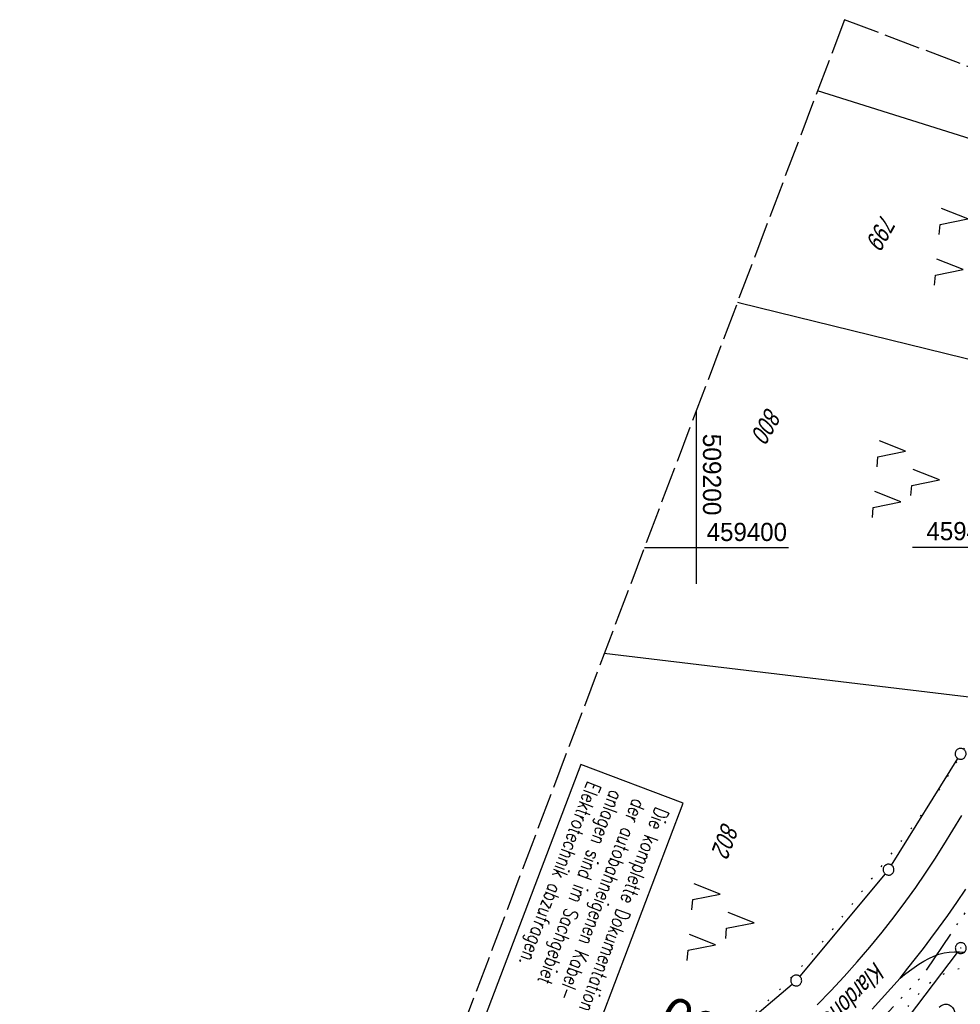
# Model space of a CAD drawing. Extents: x 508892 to 509489, y 458506 to 459473.
# Tile 57 of 62: x 509107 to 509236, y 459337 to 459473. Entities that reach past the tile are written whole.
import ezdxf
from ezdxf.enums import TextEntityAlignment as Align

# ---------------------------------------------------------------- set-up
doc = ezdxf.new("R2010")
doc.units = 0
doc.header["$LTSCALE"] = 10
doc.header["$MEASUREMENT"] = 0
for name, pattern in [('ACAD_ISO14W100', [25.5, 12, -3, 0.5, -3, 0.5, -3, 0.5, -3]), ('AUSGEZOGEN', [0]), ('LT00', [0]), ('LT07', [0.22, 0.02, -0.2]), ('LT14', [0.6, 0.5, -0.1]), ('LT17', [0.15, 0.1, -0.05])]:
    doc.linetypes.add(name, pattern=pattern)
doc.layers.get('0').update_dxf_attribs({"linetype": 'LT00'})
for name, color, linetype in [('--EK_FBR', 1, 'LT00'), ('--EK_ST-93-1', 30, 'LT17'), ('--EL_DFK_AB_L', 21, 'LT00'), ('--EL_DFK_AB_P', 7, 'LT00'), ('BAB-KABEL_TEXT_KASTEN', 224, 'Continuous'), ('DFK_AB_L', 21, 'LT00'), ('DFK_AB_P', 7, 'LT00'), ('DFK_BES-NAME', 255, 'LT00'), ('DFK_FLUR_NR', 250, 'LT00'), ('DFK_GZPKT', 250, 'LT00'), ('DFK_KATASTER', 250, 'LT00'), ('DFK_NUTZUNG', 250, 'LT00'), ('GEHOELZ_SYMB', 252, 'Continuous'), ('TELEKOM', 210, 'ACAD_ISO14W100'), ('V110_RASTER', 250, 'LT00'), ('V111_AFBR_BAB', 250, 'LT00'), ('V111_GEHOELZ', 250, 'LT07'), ('V111_RASTER', 250, 'LT00')]:
    doc.layers.add(name, color=color, linetype=linetype)
doc.layers.add('-BLATT_111-RAND', color=7, linetype='LT14', plot=False)
doc.styles.add('Beschrift', font='ARIAL.TTF')
doc.styles.add('ROMANS', font='romans.shx', dxfattribs={"width": 0.8})
doc.styles.get("Standard").update_dxf_attribs({"font": 'ARIAL.TTF'})

# ---------------------------------------------------------------- blocks, each defined once
blk = doc.blocks.new('SYMB7010')
at = {"color": 0, "linetype": 'ByBlock'}
for points in [[(-0.031408, 0.499213), (-0.093728, 0.49134), (-0.15457, 0.475719), (-0.212975, 0.452595), (-0.268021, 0.422333), (-0.31884, 0.385411), (-0.36463, 0.342411), (-0.40467, 0.29401), (-0.438329, 0.240973), (-0.465074, 0.184136), (-0.484486, 0.124395), (-0.496256, 0.062692), (-0.5002, 0)], [(-0.5002, 0), (-0.496256, -0.062692), (-0.484486, -0.124395), (-0.465075, -0.184136), (-0.438329, -0.240973), (-0.404671, -0.29401), (-0.36463, -0.342411), (-0.31884, -0.385411), (-0.268021, -0.422333), (-0.212975, -0.452595), (-0.154571, -0.475719), (-0.093728, -0.49134), (-0.031408, -0.499213), (0.031408, -0.499213)], [(0.5002, 0), (0.496256, 0.062692), (0.484485, 0.124395), (0.465074, 0.184136), (0.438329, 0.240973), (0.40467, 0.29401), (0.36463, 0.342411), (0.31884, 0.385411), (0.268021, 0.422333), (0.212975, 0.452595), (0.15457, 0.475719), (0.093728, 0.49134), (0.031408, 0.499213), (-0.031408, 0.499213)], [(0.031408, -0.499213), (0.093728, -0.491341), (0.15457, -0.475719), (0.212975, -0.452595), (0.268021, -0.422333), (0.31884, -0.385411), (0.36463, -0.342411), (0.404671, -0.294011), (0.438329, -0.240974), (0.465075, -0.184136), (0.484486, -0.124395), (0.496256, -0.062692), (0.500201, 0)]]:
    blk.add_lwpolyline(points, dxfattribs=at)
blk = doc.blocks.new('SYMB0003')
at = {"color": 0, "linetype": 'ByBlock'}
for p, q in [((-0.015712, 0), (0.010166, 0.012015)), ((0, -0.021257), (-0.015712, 0)), ((0.010166, 0.012015), (0, -0.021257))]:
    blk.add_line(p, q, dxfattribs=at)
for points in [[(-0.031395, 0.499013), (-0.093691, 0.491144), (-0.154509, 0.475528), (-0.21289, 0.452414), (-0.267913, 0.422164), (-0.318712, 0.385257), (-0.364484, 0.342274), (-0.404509, 0.293893), (-0.438154, 0.240877), (-0.464888, 0.184062), (-0.484292, 0.124345), (-0.496058, 0.062667), (-0.5, 0)], [(-0.5, 0), (-0.496058, -0.062667), (-0.484292, -0.124345), (-0.464888, -0.184062), (-0.438154, -0.240877), (-0.404509, -0.293893), (-0.364485, -0.342274), (-0.318712, -0.385257), (-0.267914, -0.422164), (-0.21289, -0.452414), (-0.154509, -0.475529), (-0.093691, -0.491144), (-0.031395, -0.499014), (0.031395, -0.499014)], [(0.5, 0), (0.496057, 0.062667), (0.484292, 0.124345), (0.464888, 0.184062), (0.438153, 0.240877), (0.404509, 0.293893), (0.364484, 0.342274), (0.318712, 0.385257), (0.267913, 0.422164), (0.21289, 0.452414), (0.154509, 0.475528), (0.093691, 0.491144), (0.031395, 0.499013), (-0.031395, 0.499013)], [(0.031395, -0.499014), (0.093691, -0.491144), (0.154509, -0.475529), (0.21289, -0.452414), (0.267914, -0.422164), (0.318712, -0.385257), (0.364485, -0.342274), (0.404509, -0.293893), (0.438154, -0.240877), (0.464889, -0.184062), (0.484292, -0.124345), (0.496058, -0.062667), (0.5, 0)]]:
    blk.add_lwpolyline(points, dxfattribs=at)
blk = doc.blocks.new('SYMB7221')
at = {"color": 0, "linetype": 'ByBlock'}
for p, q in [((0, 0.435), (-0.11, 0.065)), ((0.11, 0.065), (0, 0.435)), ((0.25, 0.065), (0.11, 0.065)), ((-0.35, -0.065), (-0.46, -0.435)), ((0.35, -0.065), (0.24, -0.435))]:
    blk.add_line(p, q, dxfattribs=at)
for points in [[(-0.1, -0.435), (-0.24, -0.435), (-0.35, -0.065)], [(0.6, -0.435), (0.46, -0.435), (0.35, -0.065)]]:
    blk.add_lwpolyline(points, dxfattribs=at)
blk = doc.blocks.new('GEHOELZ_SYMB')
at = {"layer": 'GEHOELZ_SYMB'}
blk.add_line((0, 0), (1.4, 0), dxfattribs=at)
blk.add_lwpolyline([(-1.39, 0.02), (-1.61, 0.22), (-1.78, 0.47), (-1.88, 0.76), (-1.9, 1.06), (-1.84, 1.36), (-1.72, 1.64), (-1.53, 1.87), (-1.28, 2.05), (-1, 2.16), (-0.7, 2.2), (-0.4, 2.16), (-0.12, 2.05), (0.13, 1.87), (0.32, 1.64), (0.44, 1.36), (0.5, 1.06), (0.48, 0.76), (0.38, 0.47), (0.21, 0.22), (-0.01, 0.02)], dxfattribs=at)

msp = doc.modelspace()

# ---------------------------------------------------------------- linework, layer by layer
at = {"layer": '--EK_FBR'}
for points in [[(509216.62, 459337.07), (509218.49, 459339), (509220.33, 459340.97), (509222.12, 459342.97), (509223.87, 459345), (509225.57, 459347.08), (509227.23, 459349.19), (509228.84, 459351.33), (509230.2, 459353.24), (509231.52, 459355.17), (509232.81, 459357.12), (509234.07, 459359.1), (509235.3, 459361.1), (509236.51, 459363.11)], [(509224.19, 459336.46), (509225.47, 459337.88), (509226.74, 459339.3), (509228.02, 459340.73), (509229.09, 459342.1), (509230.16, 459343.46), (509231.23, 459344.84), (509232.28, 459346.22), (509233.32, 459347.61), (509234.6, 459349.37), (509235.86, 459351.16), (509237.09, 459352.97)]]:
    msp.add_lwpolyline(points, dxfattribs=at)
at = {"layer": '--EL_DFK_AB_L'}
msp.add_line((509216.3, 459318.38), (509235.93, 459344.28), dxfattribs=at)
at = {"layer": '-BLATT_111-RAND'}
msp.add_lwpolyline([(509220.39, 459472.62), (508892.48, 458607.69), (509160.85, 458505.95), (509488.75, 459370.88), (509220.39, 459472.62)], dxfattribs=at)
at = {"layer": 'BAB-KABEL_TEXT_KASTEN', "linetype": 'AUSGEZOGEN'}
msp.add_lwpolyline([(509184.1, 459370.16), (509170.96, 459335.5), (509185.04, 459330.17), (509198.18, 459364.82)], close=True, dxfattribs=at)
at = {"layer": 'DFK_AB_L'}
msp.add_line((509216.3, 459318.38), (509235.93, 459344.28), dxfattribs=at)
at = {"layer": 'DFK_KATASTER'}
for p, q in [((509259.69, 459449.25), (509216.68, 459462.85)), ((509205.65, 459433.75), (509205.96, 459433.68)), ((509205.96, 459433.68), (509253.89, 459421.86)), ((509187.33, 459385.44), (509239.78, 459379.19)), ((509226.84, 459356.31), (509235.96, 459370.97)), ((509225.96, 459355.09), (509214.22, 459341)), ((509225.96, 459355.09), (509214.22, 459341)), ((509195.25, 459324.74), (509213.17, 459339.93))]:
    msp.add_line(p, q, dxfattribs=at)
at = {"layer": 'TELEKOM', "ltscale": 0.05, "flags": 128}
msp.add_lwpolyline([(509248.75, 459368.27), (509239.37, 459353.33), (509231.09, 459341.07), (509223.42, 459332.9), (509212.05, 459322.55), (509190.3, 459306.89), (509185.53, 459304.46), (509182.69, 459303.04), (509180.15, 459301.01), (509178.32, 459298.88), (509177.61, 459296.04), (509178.12, 459292.29), (509159.88, 459289.75), (509157.4, 459289.34), (509155.34, 459300.26), (509155.01, 459300.17)], dxfattribs=at)
at = {"layer": 'V110_RASTER'}
msp.add_line((509248.24, 459400), (509229.74, 459400), dxfattribs=at)
at = {"layer": 'V111_AFBR_BAB'}
for points in [[(509216.62, 459337.07), (509218.49, 459339), (509220.33, 459340.97), (509222.12, 459342.97), (509223.87, 459345), (509225.57, 459347.08), (509227.23, 459349.19), (509228.84, 459351.33), (509230.2, 459353.24), (509231.52, 459355.17), (509232.81, 459357.12), (509234.07, 459359.1), (509235.3, 459361.1), (509236.51, 459363.11)], [(509224.19, 459336.46), (509225.47, 459337.88), (509226.74, 459339.3), (509228.02, 459340.73), (509229.09, 459342.1), (509230.16, 459343.46), (509231.23, 459344.84), (509232.28, 459346.22), (509233.32, 459347.61), (509234.6, 459349.37), (509235.86, 459351.16), (509237.09, 459352.97)], [(509228.02, 459340.73), (509228.66, 459341.24), (509229.31, 459341.74), (509229.97, 459342.22), (509230.63, 459342.67), (509231.3, 459343.09), (509231.98, 459343.46), (509232.67, 459343.78), (509233.38, 459344.04), (509234.1, 459344.23), (509234.8, 459344.34), (509235.5, 459344.38), (509236.22, 459344.38), (509236.96, 459344.34)]]:
    msp.add_lwpolyline(points, dxfattribs=at)
at = {"layer": 'V111_GEHOELZ', "flags": 128}
for points in [[(509180.66, 459318.03), (509182.66, 459319.23), (509184.66, 459320.43), (509186.65, 459321.63), (509188.65, 459322.84), (509190.64, 459324.06), (509192.63, 459325.29), (509194.61, 459326.53), (509196.15, 459327.51), (509197.68, 459328.49), (509199.21, 459329.5), (509200.72, 459330.52), (509202.22, 459331.56), (509203.7, 459332.63), (509205.15, 459333.72), (509206.58, 459334.84), (509207.97, 459336), (509209.34, 459337.18), (509210.67, 459338.41), (509211.91, 459339.63), (509213.12, 459340.89), (509214.3, 459342.17), (509215.46, 459343.49), (509216.59, 459344.82), (509217.71, 459346.18), (509218.81, 459347.55), (509219.89, 459348.93), (509220.97, 459350.32), (509222.05, 459351.71), (509223.13, 459353.11), (509224.21, 459354.5), (509225.19, 459355.76), (509226.18, 459357.01), (509227.16, 459358.26), (509228.14, 459359.51), (509229.12, 459360.76), (509230.08, 459362.03), (509231.02, 459363.3), (509231.95, 459364.58), (509232.86, 459365.88), (509233.75, 459367.19), (509234.83, 459368.88), (509235.87, 459370.6), (509236.87, 459372.35), (509237.84, 459374.11), (509238.78, 459375.9), (509239.69, 459377.7), (509240.58, 459379.52), (509241.44, 459381.35), (509242.29, 459383.19), (509243.12, 459385.04), (509243.95, 459386.89), (509244.74, 459388.68), (509245.52, 459390.48), (509246.29, 459392.27), (509247.04, 459394.08), (509247.78, 459395.88), (509248.49, 459397.7), (509249.17, 459399.52), (509249.83, 459401.35), (509250.46, 459403.2), (509251.05, 459405.05), (509251.57, 459406.8), (509252.05, 459408.56), (509252.51, 459410.33), (509252.95, 459412.11), (509253.37, 459413.89), (509253.77, 459415.68), (509254.16, 459417.47), (509254.54, 459419.27), (509254.91, 459421.06), (509255.28, 459422.86), (509256.05, 459426.6), (509256.83, 459430.33), (509257.62, 459434.05), (509258.42, 459437.77), (509259.23, 459441.49), (509260.06, 459445.19), (509260.51, 459447.16), (509260.95, 459449.13), (509261.4, 459451.1), (509261.84, 459453.07), (509262.26, 459455.05), (509262.59, 459456.62)], [(509277.93, 459450.8), (509277.93, 459450.76), (509277.55, 459449.27), (509277.17, 459447.77), (509276.8, 459446.27), (509276.41, 459444.77), (509276.02, 459443.27), (509275.61, 459441.77), (509275.06, 459439.9), (509274.48, 459438.04), (509273.88, 459436.18), (509273.25, 459434.34), (509272.6, 459432.5), (509271.94, 459430.67), (509271.28, 459428.86), (509270.61, 459427.05), (509269.93, 459425.25), (509269.27, 459423.46), (509268.61, 459421.68), (509267.97, 459419.92), (509267.49, 459418.58), (509267.03, 459417.25), (509266.59, 459415.91), (509266.16, 459414.56), (509265.75, 459413.19), (509265.36, 459411.8), (509265.01, 459410.39), (509264.67, 459408.93), (509264.37, 459407.44), (509264.11, 459405.91), (509263.87, 459404.32), (509263.83, 459403.94), (509263.8, 459403.57), (509263.8, 459403.22), (509263.86, 459402.89), (509263.98, 459402.61), (509264.18, 459402.37), (509264.44, 459402.17), (509264.75, 459402), (509265.08, 459401.85), (509265.43, 459401.71), (509266.19, 459401.42), (509266.94, 459401.14), (509267.67, 459400.88), (509268.38, 459400.63), (509269.1, 459400.41), (509269.81, 459400.21), (509270.54, 459400.02), (509271.3, 459399.85), (509272.08, 459399.69), (509272.86, 459399.54), (509273.65, 459399.38), (509274.44, 459399.21), (509275.22, 459399.02), (509275.99, 459398.8), (509276.75, 459398.55), (509277.49, 459398.25), (509278.2, 459397.9), (509278.89, 459397.49), (509279.54, 459397), (509279.92, 459396.68), (509280.28, 459396.32), (509280.59, 459395.94), (509280.87, 459395.54), (509281.08, 459395.11), (509281.23, 459394.67), (509281.31, 459394.19), (509281.32, 459393.69), (509281.27, 459393.18), (509281.18, 459392.67), (509281.07, 459392.15), (509280.73, 459390.73), (509280.34, 459389.35), (509279.91, 459387.98), (509279.44, 459386.65), (509278.93, 459385.33), (509278.4, 459384.02), (509277.84, 459382.74), (509277.27, 459381.46), (509276.67, 459380.19), (509276.07, 459378.93), (509275.46, 459377.67), (509274.85, 459376.41), (509274.24, 459375.14), (509273.64, 459373.87), (509273.05, 459372.59), (509272.48, 459371.3), (509271.91, 459369.96), (509271.36, 459368.62), (509270.82, 459367.26), (509270.29, 459365.9), (509269.76, 459364.54), (509269.23, 459363.18), (509268.69, 459361.82), (509268.13, 459360.47), (509267.56, 459359.14), (509266.97, 459357.82), (509266.34, 459356.51), (509265.69, 459355.23), (509265, 459353.98), (509264.27, 459352.76), (509263.49, 459351.57), (509262.66, 459350.41), (509261.77, 459349.3), (509260.82, 459348.23), (509260.41, 459347.8), (509259.98, 459347.38), (509259.53, 459346.99), (509259.06, 459346.63), (509258.55, 459346.31), (509258.08, 459346.07), (509257.6, 459345.87), (509257.09, 459345.72), (509256.58, 459345.64), (509256.07, 459345.62), (509255.66, 459345.65), (509255.24, 459345.73), (509254.83, 459345.82), (509254.42, 459345.93), (509254.01, 459346.03), (509253.6, 459346.1), (509253.19, 459346.15), (509252.74, 459346.14), (509252.29, 459346.09), (509251.84, 459345.99), (509251.39, 459345.87), (509250.94, 459345.72), (509250.08, 459345.42), (509249.24, 459345.08), (509248.41, 459344.73), (509247.58, 459344.36), (509246.76, 459344), (509245.93, 459343.65), (509245.11, 459343.32), (509244.27, 459343.02), (509243.43, 459342.76), (509242.58, 459342.55), (509241.7, 459342.4), (509241.03, 459342.32), (509240.34, 459342.28), (509239.64, 459342.25), (509238.95, 459342.23), (509238.25, 459342.21), (509237.56, 459342.18), (509236.88, 459342.12), (509236.21, 459342.03), (509235.55, 459341.89), (509234.91, 459341.7), (509234.26, 459341.44), (509233.64, 459341.12), (509233.04, 459340.74), (509232.47, 459340.32), (509231.91, 459339.87), (509231.38, 459339.39), (509230.68, 459338.69), (509230.02, 459337.97), (509229.38, 459337.22), (509228.78, 459336.46), (509228.19, 459335.68), (509227.61, 459334.89), (509227.04, 459334.1), (509226.48, 459333.3), (509225.9, 459332.52), (509225.32, 459331.75), (509224.72, 459330.99), (509224.1, 459330.26), (509223.44, 459329.55), (509222.76, 459328.88), (509222.03, 459328.24), (509221.51, 459327.83), (509220.99, 459327.44), (509220.45, 459327.05), (509219.92, 459326.66), (509219.4, 459326.26), (509218.9, 459325.84), (509218.42, 459325.39), (509217.97, 459324.92), (509217.57, 459324.4), (509217.21, 459323.84), (509216.9, 459323.23), (509216.67, 459322.55), (509216.54, 459322.03), (509216.45, 459321.49), (509216.43, 459320.95), (509216.46, 459320.43), (509216.56, 459319.94), (509216.74, 459319.51), (509217.01, 459319.15), (509217.37, 459318.88), (509230.67, 459311.68), (509241.58, 459306.93), (509248.26, 459303.96), (509253.08, 459301.85), (509254.62, 459303.05), (509256.1, 459304.31), (509257.53, 459305.64), (509258.9, 459307.03), (509260.21, 459308.48), (509261.45, 459309.99), (509262.63, 459311.54), (509263.74, 459313.15), (509264.77, 459314.81)]]:
    msp.add_lwpolyline(points, dxfattribs=at)
at = {"layer": 'V111_RASTER'}
for p, q in [((509200, 459395), (509200, 459418.85)), ((509192.86, 459400), (509212.68, 459400))]:
    msp.add_line(p, q, dxfattribs=at)

# ---------------------------------------------------------------- block references
at = {"layer": '--EL_DFK_AB_P', "xscale": 1.500000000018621, "yscale": 1.5, "zscale": 1.5, "rotation": 264.7377099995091}
msp.add_blockref('SYMB0003', (509236.38, 459344.88), dxfattribs=at)
at = {"layer": 'DFK_AB_P', "xscale": 1.500000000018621, "yscale": 1.5, "zscale": 1.5, "rotation": 264.7377099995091}
msp.add_blockref('SYMB0003', (509236.38, 459344.88), dxfattribs=at)
at = {"layer": 'DFK_GZPKT', "xscale": 1.500000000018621, "yscale": 1.5, "zscale": 1.5, "rotation": 264.7377099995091}
for p in [(509236.36, 459371.61), (509226.44, 459355.67), (509213.74, 459340.42)]:
    msp.add_blockref('SYMB7010', p, dxfattribs=at)
at = {"layer": 'DFK_NUTZUNG', "xscale": 10.00000000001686, "yscale": 10, "zscale": 10, "rotation": 264.7377100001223}
for p in [(509237.66, 459441.67), (509229.1, 459409.7), (509203.62, 459348.76)]:
    msp.add_blockref('SYMB7221', p, dxfattribs=at)
at = {"layer": 'GEHOELZ_SYMB', "rotation": 264.7377000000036}
msp.add_blockref('GEHOELZ_SYMB', (509233.26, 459335.35), dxfattribs=at)

# ---------------------------------------------------------------- texts
at = {"layer": '--EK_ST-93-1', "style": 'Beschrift'}
msp.add_text('166,700', height=5, rotation=-205.748, dxfattribs=at).set_placement((509218.3, 459325.34), align=Align.MIDDLE_LEFT)
at = {"layer": 'BAB-KABEL_TEXT_KASTEN', "insert": (509196.28, 459363.69), "char_height": 2, "width": 33.7438, "attachment_point": 1, "rotation": 249.2379, "style": 'ROMANS'}
msp.add_mtext('{\\W0.75;Die komplette Dokumentation der autobahneigenen Kabel-\\Panlagen sind im Sachgebiet Elektrotechnik abzufragen.}', dxfattribs=at)
at = {"layer": 'DFK_BES-NAME', "oblique": 13.754, "width": 0.75}
msp.add_text('Klardorfer Str. ( SAD 2 )', height=2.5, rotation=225.9787, dxfattribs=at).set_placement((509224.57, 459343.15))
at = {"layer": 'DFK_FLUR_NR', "oblique": 13.754, "width": 0.75}
for s, rotation, p in [('799', 240.5925, (509225.54, 459446.07)), ('800', 240.5925, (509209.72, 459419.46)), ('802', 249.2379, (509203.62, 459362.37))]:
    msp.add_text(s, height=2.5, rotation=rotation, dxfattribs=at).set_placement(p)
at = {"layer": 'V110_RASTER', "width": 0.948}
msp.add_text(' 459400', height=2.5, rotation=0.0004, dxfattribs=at).set_placement((509230.74, 459401))
at = {"layer": 'V111_RASTER'}
for s, rotation, width, p in [(' 509200', -89.9998, 0.965, (509200.91, 459416.59)), (' 459400', 0.0002, 0.948, (509200.5, 459400.89))]:
    msp.add_text(s, height=2.5, rotation=rotation, dxfattribs=dict(at, width=width)).set_placement(p)

doc.saveas('drawing.dxf')
